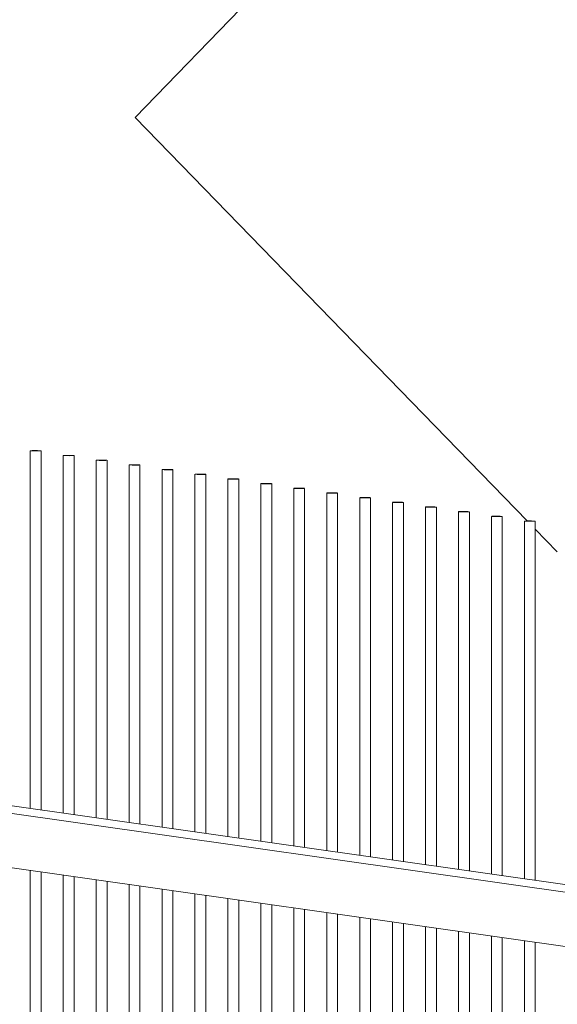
# Model space of a CAD drawing. Header units: millimetres. Extents: x -76432 to -27350, y -300 to 6935.
# Tile 8 of 75: x -75529 to -75331, y 1327 to 1690. Entities that reach past the tile are written whole.
import ezdxf

# ---------------------------------------------------------------- set-up
doc = ezdxf.new("R2010")
doc.units = ezdxf.units.MM
doc.header["$MEASUREMENT"] = 0
doc.layers.add('Nouveau_VRD _ Végétation.VRD', color=7, linetype='Continuous')
doc.layers.add('VRD _ Clôture.VRD', color=7, linetype='Continuous')

# ---------------------------------------------------------------- blocks, each defined once
blk = doc.blocks.new('Élément de coupe_40')
at = {"layer": 'VRD _ Clôture.VRD', "color": 7, "linetype": 'Continuous', "lineweight": 15}
for p, q in [((-75020.06, 1324.79), (-75634.21, 1412.2)), ((-75020.06, 1327.56), (-75614.7, 1412.2)), ((-75020.06, 1304.78), (-75634.21, 1392.19))]:
    blk.add_line(p, q, dxfattribs=at)
blk = doc.blocks.new('Élément de coupe_51')
at = {"layer": 'Nouveau_VRD _ Végétation.VRD', "color": 7, "linetype": 'Continuous', "lineweight": 15}
for p, q in [((-75486.46, 1653.78), (-75276.88, 1869.71)), ((-75342.11, 1505.27), (-75486.46, 1653.78)), ((-75331.06, 1493.9), (-75339.19, 1502.26))]:
    blk.add_line(p, q, dxfattribs=at)
blk = doc.blocks.new('Élément de coupe_399')
at = {"layer": 'VRD _ Clôture.VRD', "color": 7, "linetype": 'Continuous', "lineweight": 15}
for p, q in [((-75343.18, 23.55), (-75343.18, 1350.76)), ((-75339.19, 22.98), (-75339.19, 1350.2))]:
    blk.add_line(p, q, dxfattribs=at)
blk = doc.blocks.new('Élément de coupe_400')
at = {"layer": 'VRD _ Clôture.VRD', "color": 7, "linetype": 'Continuous', "lineweight": 15}
for p, q in [((-75355.3, 25.28), (-75355.3, 1352.49)), ((-75351.31, 24.71), (-75351.31, 1351.92))]:
    blk.add_line(p, q, dxfattribs=at)
blk = doc.blocks.new('Élément de coupe_401')
at = {"layer": 'VRD _ Clôture.VRD', "color": 7, "linetype": 'Continuous', "lineweight": 15}
for p, q in [((-75367.42, 27), (-75367.42, 1354.21)), ((-75363.43, 26.43), (-75363.43, 1353.65))]:
    blk.add_line(p, q, dxfattribs=at)
blk = doc.blocks.new('Élément de coupe_402')
at = {"layer": 'VRD _ Clôture.VRD', "color": 7, "linetype": 'Continuous', "lineweight": 15}
for p, q in [((-75379.55, 28.73), (-75379.55, 1355.94)), ((-75375.55, 28.16), (-75375.55, 1355.37))]:
    blk.add_line(p, q, dxfattribs=at)
blk = doc.blocks.new('Élément de coupe_403')
at = {"layer": 'VRD _ Clôture.VRD', "color": 7, "linetype": 'Continuous', "lineweight": 15}
for p, q in [((-75391.67, 30.45), (-75391.67, 1357.67)), ((-75387.67, 29.88), (-75387.67, 1357.1))]:
    blk.add_line(p, q, dxfattribs=at)
blk = doc.blocks.new('Élément de coupe_404')
at = {"layer": 'VRD _ Clôture.VRD', "color": 7, "linetype": 'Continuous', "lineweight": 15}
for p, q in [((-75403.79, 32.18), (-75403.79, 1359.39)), ((-75399.79, 31.61), (-75399.79, 1358.82))]:
    blk.add_line(p, q, dxfattribs=at)
blk = doc.blocks.new('Élément de coupe_405')
at = {"layer": 'VRD _ Clôture.VRD', "color": 7, "linetype": 'Continuous', "lineweight": 15}
for p, q in [((-75415.91, 33.9), (-75415.91, 1361.12)), ((-75411.91, 33.33), (-75411.91, 1360.55))]:
    blk.add_line(p, q, dxfattribs=at)
blk = doc.blocks.new('Élément de coupe_406')
at = {"layer": 'VRD _ Clôture.VRD', "color": 7, "linetype": 'Continuous', "lineweight": 15}
for p, q in [((-75428.03, 35.63), (-75428.03, 1362.84)), ((-75424.04, 35.06), (-75424.04, 1362.27))]:
    blk.add_line(p, q, dxfattribs=at)
blk = doc.blocks.new('Élément de coupe_407')
at = {"layer": 'VRD _ Clôture.VRD', "color": 7, "linetype": 'Continuous', "lineweight": 15}
for p, q in [((-75440.15, 37.35), (-75440.15, 1364.57)), ((-75436.16, 36.78), (-75436.16, 1364))]:
    blk.add_line(p, q, dxfattribs=at)
blk = doc.blocks.new('Élément de coupe_408')
at = {"layer": 'VRD _ Clôture.VRD', "color": 7, "linetype": 'Continuous', "lineweight": 15}
for p, q in [((-75452.27, 39.08), (-75452.27, 1366.29)), ((-75448.28, 38.51), (-75448.28, 1365.72))]:
    blk.add_line(p, q, dxfattribs=at)
blk = doc.blocks.new('Élément de coupe_409')
at = {"layer": 'VRD _ Clôture.VRD', "color": 7, "linetype": 'Continuous', "lineweight": 15}
for p, q in [((-75464.39, 40.8), (-75464.39, 1368.02)), ((-75460.4, 40.23), (-75460.4, 1367.45))]:
    blk.add_line(p, q, dxfattribs=at)
blk = doc.blocks.new('Élément de coupe_410')
at = {"layer": 'VRD _ Clôture.VRD', "color": 7, "linetype": 'Continuous', "lineweight": 15}
for p, q in [((-75476.52, 42.53), (-75476.52, 1369.74)), ((-75472.52, 41.96), (-75472.52, 1369.17))]:
    blk.add_line(p, q, dxfattribs=at)
blk = doc.blocks.new('Élément de coupe_411')
at = {"layer": 'VRD _ Clôture.VRD', "color": 7, "linetype": 'Continuous', "lineweight": 15}
for p, q in [((-75488.64, 44.25), (-75488.64, 1371.47)), ((-75484.64, 43.68), (-75484.64, 1370.9))]:
    blk.add_line(p, q, dxfattribs=at)
blk = doc.blocks.new('Élément de coupe_412')
at = {"layer": 'VRD _ Clôture.VRD', "color": 7, "linetype": 'Continuous', "lineweight": 15}
for p, q in [((-75500.76, 45.98), (-75500.76, 1373.19)), ((-75496.76, 45.41), (-75496.76, 1372.62))]:
    blk.add_line(p, q, dxfattribs=at)
blk = doc.blocks.new('Élément de coupe_413')
at = {"layer": 'VRD _ Clôture.VRD', "color": 7, "linetype": 'Continuous', "lineweight": 15}
for p, q in [((-75512.88, 47.7), (-75512.88, 1374.92)), ((-75508.88, 47.13), (-75508.88, 1374.35))]:
    blk.add_line(p, q, dxfattribs=at)
blk = doc.blocks.new('Élément de coupe_414')
at = {"layer": 'VRD _ Clôture.VRD', "color": 7, "linetype": 'Continuous', "lineweight": 15}
for p, q in [((-75525, 49.43), (-75525, 1376.64)), ((-75521.01, 48.86), (-75521.01, 1376.07))]:
    blk.add_line(p, q, dxfattribs=at)
blk = doc.blocks.new('Élément de coupe_427')
at = {"layer": 'VRD _ Clôture.VRD', "color": 7, "linetype": 'Continuous', "lineweight": 15}
for p, q in [((-75343.18, 1373.55), (-75343.18, 1505.22)), ((-75343.09, 1505.24), (-75343.17, 1505.23)), ((-75343.13, 1505.21), (-75343.03, 1505.19)), ((-75342.96, 1505.25), (-75343.09, 1505.24)), ((-75343.03, 1505.19), (-75342.87, 1505.18)), ((-75342.77, 1505.25), (-75342.96, 1505.25)), ((-75342.87, 1505.18), (-75342.65, 1505.17)), ((-75342.54, 1505.26), (-75342.77, 1505.25)), ((-75342.65, 1505.17), (-75342.39, 1505.16)), ((-75342.26, 1505.26), (-75342.54, 1505.26)), ((-75342.39, 1505.16), (-75342.1, 1505.16)), ((-75341.96, 1505.27), (-75342.26, 1505.26)), ((-75342.1, 1505.16), (-75341.78, 1505.15)), ((-75341.62, 1505.27), (-75341.96, 1505.27)), ((-75341.78, 1505.15), (-75341.44, 1505.15)), ((-75341.28, 1505.27), (-75341.62, 1505.27)), ((-75341.44, 1505.15), (-75341.09, 1505.14)), ((-75340.93, 1505.26), (-75341.28, 1505.27)), ((-75341.09, 1505.14), (-75340.74, 1505.14)), ((-75340.59, 1505.26), (-75340.93, 1505.26)), ((-75340.74, 1505.14), (-75340.41, 1505.14)), ((-75340.27, 1505.25), (-75340.59, 1505.26)), ((-75340.41, 1505.14), (-75340.1, 1505.15)), ((-75339.97, 1505.25), (-75340.27, 1505.25)), ((-75340.1, 1505.15), (-75339.83, 1505.15)), ((-75339.71, 1505.24), (-75339.97, 1505.25)), ((-75339.83, 1505.15), (-75339.59, 1505.16)), ((-75339.5, 1505.23), (-75339.71, 1505.24)), ((-75339.59, 1505.16), (-75339.41, 1505.16)), ((-75339.34, 1505.22), (-75339.5, 1505.23)), ((-75339.41, 1505.16), (-75339.27, 1505.17)), ((-75339.23, 1505.21), (-75339.34, 1505.22)), ((-75339.27, 1505.17), (-75339.2, 1505.18)), ((-75339.19, 1372.98), (-75339.19, 1505.19))]:
    blk.add_line(p, q, dxfattribs=at)
blk = doc.blocks.new('Élément de coupe_428')
at = {"layer": 'VRD _ Clôture.VRD', "color": 7, "linetype": 'Continuous', "lineweight": 15}
for p, q in [((-75355.3, 1375.28), (-75355.3, 1506.94)), ((-75355.21, 1506.96), (-75355.29, 1506.95)), ((-75355.26, 1506.93), (-75355.15, 1506.92)), ((-75355.08, 1506.97), (-75355.21, 1506.96)), ((-75355.15, 1506.92), (-75354.99, 1506.91)), ((-75354.9, 1506.98), (-75355.08, 1506.97)), ((-75354.99, 1506.91), (-75354.77, 1506.9)), ((-75354.66, 1506.98), (-75354.9, 1506.98)), ((-75354.77, 1506.9), (-75354.52, 1506.89)), ((-75354.39, 1506.99), (-75354.66, 1506.98)), ((-75354.52, 1506.89), (-75354.22, 1506.88)), ((-75354.08, 1506.99), (-75354.39, 1506.99)), ((-75354.22, 1506.88), (-75353.9, 1506.88)), ((-75353.75, 1506.99), (-75354.08, 1506.99)), ((-75353.9, 1506.88), (-75353.56, 1506.87)), ((-75353.4, 1506.99), (-75353.75, 1506.99)), ((-75353.56, 1506.87), (-75353.21, 1506.87)), ((-75353.05, 1506.99), (-75353.4, 1506.99)), ((-75353.21, 1506.87), (-75352.86, 1506.87)), ((-75352.71, 1506.98), (-75353.05, 1506.99)), ((-75352.86, 1506.87), (-75352.53, 1506.87)), ((-75352.39, 1506.98), (-75352.71, 1506.98)), ((-75352.53, 1506.87), (-75352.22, 1506.87)), ((-75352.09, 1506.97), (-75352.39, 1506.98)), ((-75352.22, 1506.87), (-75351.95, 1506.88)), ((-75351.84, 1506.96), (-75352.09, 1506.97)), ((-75351.95, 1506.88), (-75351.71, 1506.88)), ((-75351.62, 1506.95), (-75351.84, 1506.96)), ((-75351.71, 1506.88), (-75351.53, 1506.89)), ((-75351.46, 1506.94), (-75351.62, 1506.95)), ((-75351.53, 1506.89), (-75351.39, 1506.9)), ((-75351.35, 1506.93), (-75351.46, 1506.94)), ((-75351.39, 1506.9), (-75351.32, 1506.91)), ((-75351.31, 1374.71), (-75351.31, 1506.92))]:
    blk.add_line(p, q, dxfattribs=at)
blk = doc.blocks.new('Élément de coupe_429')
at = {"layer": 'VRD _ Clôture.VRD', "color": 7, "linetype": 'Continuous', "lineweight": 15}
for p, q in [((-75367.42, 1377), (-75367.42, 1508.67)), ((-75367.34, 1508.69), (-75367.41, 1508.68)), ((-75367.38, 1508.66), (-75367.27, 1508.64)), ((-75367.2, 1508.7), (-75367.34, 1508.69)), ((-75367.27, 1508.64), (-75367.11, 1508.63)), ((-75367.02, 1508.7), (-75367.2, 1508.7)), ((-75367.11, 1508.63), (-75366.9, 1508.62)), ((-75366.78, 1508.71), (-75367.02, 1508.7)), ((-75366.9, 1508.62), (-75366.64, 1508.62)), ((-75366.51, 1508.71), (-75366.78, 1508.71)), ((-75366.64, 1508.62), (-75366.34, 1508.61)), ((-75366.2, 1508.72), (-75366.51, 1508.71)), ((-75366.34, 1508.61), (-75366.02, 1508.6)), ((-75365.87, 1508.72), (-75366.2, 1508.72)), ((-75366.02, 1508.6), (-75365.68, 1508.6)), ((-75365.52, 1508.72), (-75365.87, 1508.72)), ((-75365.68, 1508.6), (-75365.33, 1508.59)), ((-75365.17, 1508.71), (-75365.52, 1508.72)), ((-75365.33, 1508.59), (-75364.99, 1508.59)), ((-75364.83, 1508.71), (-75365.17, 1508.71)), ((-75364.99, 1508.59), (-75364.65, 1508.59)), ((-75364.51, 1508.7), (-75364.83, 1508.71)), ((-75364.65, 1508.59), (-75364.34, 1508.6)), ((-75364.21, 1508.7), (-75364.51, 1508.7)), ((-75364.34, 1508.6), (-75364.07, 1508.6)), ((-75363.96, 1508.69), (-75364.21, 1508.7)), ((-75364.07, 1508.6), (-75363.83, 1508.61)), ((-75363.74, 1508.68), (-75363.96, 1508.69)), ((-75363.83, 1508.61), (-75363.65, 1508.62)), ((-75363.58, 1508.67), (-75363.74, 1508.68)), ((-75363.65, 1508.62), (-75363.52, 1508.62)), ((-75363.48, 1508.66), (-75363.58, 1508.67)), ((-75363.52, 1508.62), (-75363.44, 1508.63)), ((-75363.43, 1376.43), (-75363.43, 1508.64))]:
    blk.add_line(p, q, dxfattribs=at)
blk = doc.blocks.new('Élément de coupe_430')
at = {"layer": 'VRD _ Clôture.VRD', "color": 7, "linetype": 'Continuous', "lineweight": 15}
for p, q in [((-75379.55, 1378.73), (-75379.55, 1510.39)), ((-75379.46, 1510.41), (-75379.53, 1510.4)), ((-75379.5, 1510.38), (-75379.39, 1510.37)), ((-75379.33, 1510.42), (-75379.46, 1510.41)), ((-75379.39, 1510.37), (-75379.23, 1510.36)), ((-75379.14, 1510.43), (-75379.33, 1510.42)), ((-75379.23, 1510.36), (-75379.02, 1510.35)), ((-75378.9, 1510.44), (-75379.14, 1510.43)), ((-75379.02, 1510.35), (-75378.76, 1510.34)), ((-75378.63, 1510.44), (-75378.9, 1510.44)), ((-75378.76, 1510.34), (-75378.46, 1510.33)), ((-75378.32, 1510.44), (-75378.63, 1510.44)), ((-75378.46, 1510.33), (-75378.14, 1510.33)), ((-75377.99, 1510.44), (-75378.32, 1510.44)), ((-75378.14, 1510.33), (-75377.8, 1510.32)), ((-75377.64, 1510.44), (-75377.99, 1510.44)), ((-75377.8, 1510.32), (-75377.45, 1510.32)), ((-75377.29, 1510.44), (-75377.64, 1510.44)), ((-75377.45, 1510.32), (-75377.11, 1510.32)), ((-75376.95, 1510.44), (-75377.29, 1510.44)), ((-75377.11, 1510.32), (-75376.77, 1510.32)), ((-75376.63, 1510.43), (-75376.95, 1510.44)), ((-75376.77, 1510.32), (-75376.47, 1510.32)), ((-75376.34, 1510.42), (-75376.63, 1510.43)), ((-75376.47, 1510.32), (-75376.19, 1510.33)), ((-75376.08, 1510.41), (-75376.34, 1510.42)), ((-75376.19, 1510.33), (-75375.96, 1510.33)), ((-75375.86, 1510.4), (-75376.08, 1510.41)), ((-75375.96, 1510.33), (-75375.77, 1510.34)), ((-75375.7, 1510.39), (-75375.86, 1510.4)), ((-75375.77, 1510.34), (-75375.64, 1510.35)), ((-75375.6, 1510.38), (-75375.7, 1510.39)), ((-75375.64, 1510.35), (-75375.56, 1510.36)), ((-75375.55, 1378.16), (-75375.55, 1510.37))]:
    blk.add_line(p, q, dxfattribs=at)
blk = doc.blocks.new('Élément de coupe_431')
at = {"layer": 'VRD _ Clôture.VRD', "color": 7, "linetype": 'Continuous', "lineweight": 15}
for p, q in [((-75391.67, 1380.45), (-75391.67, 1512.12)), ((-75391.58, 1512.14), (-75391.65, 1512.13)), ((-75391.62, 1512.11), (-75391.51, 1512.1)), ((-75391.45, 1512.15), (-75391.58, 1512.14)), ((-75391.51, 1512.1), (-75391.35, 1512.08)), ((-75391.26, 1512.15), (-75391.45, 1512.15)), ((-75391.35, 1512.08), (-75391.14, 1512.07)), ((-75391.03, 1512.16), (-75391.26, 1512.15)), ((-75391.14, 1512.07), (-75390.88, 1512.07)), ((-75390.75, 1512.16), (-75391.03, 1512.16)), ((-75390.88, 1512.07), (-75390.59, 1512.06)), ((-75390.44, 1512.17), (-75390.75, 1512.16)), ((-75390.59, 1512.06), (-75390.26, 1512.05)), ((-75390.11, 1512.17), (-75390.44, 1512.17)), ((-75390.26, 1512.05), (-75389.92, 1512.05)), ((-75389.76, 1512.17), (-75390.11, 1512.17)), ((-75389.92, 1512.05), (-75389.57, 1512.04)), ((-75389.42, 1512.16), (-75389.76, 1512.17)), ((-75389.57, 1512.04), (-75389.23, 1512.04)), ((-75389.08, 1512.16), (-75389.42, 1512.16)), ((-75389.23, 1512.04), (-75388.9, 1512.04)), ((-75388.75, 1512.15), (-75389.08, 1512.16)), ((-75388.9, 1512.04), (-75388.59, 1512.05)), ((-75388.46, 1512.15), (-75388.75, 1512.15)), ((-75388.59, 1512.05), (-75388.31, 1512.05)), ((-75388.2, 1512.14), (-75388.46, 1512.15)), ((-75388.31, 1512.05), (-75388.08, 1512.06)), ((-75387.99, 1512.13), (-75388.2, 1512.14)), ((-75388.08, 1512.06), (-75387.89, 1512.07)), ((-75387.82, 1512.12), (-75387.99, 1512.13)), ((-75387.89, 1512.07), (-75387.76, 1512.07)), ((-75387.72, 1512.11), (-75387.82, 1512.12)), ((-75387.76, 1512.07), (-75387.68, 1512.08)), ((-75387.67, 1379.88), (-75387.67, 1512.1))]:
    blk.add_line(p, q, dxfattribs=at)
blk = doc.blocks.new('Élément de coupe_432')
at = {"layer": 'VRD _ Clôture.VRD', "color": 7, "linetype": 'Continuous', "lineweight": 15}
for p, q in [((-75403.79, 1382.18), (-75403.79, 1513.84)), ((-75403.7, 1513.86), (-75403.77, 1513.85)), ((-75403.74, 1513.83), (-75403.63, 1513.82)), ((-75403.57, 1513.87), (-75403.7, 1513.86)), ((-75403.63, 1513.82), (-75403.47, 1513.81)), ((-75403.38, 1513.88), (-75403.57, 1513.87)), ((-75403.47, 1513.81), (-75403.26, 1513.8)), ((-75403.15, 1513.89), (-75403.38, 1513.88)), ((-75403.26, 1513.8), (-75403, 1513.79)), ((-75402.87, 1513.89), (-75403.15, 1513.89)), ((-75403, 1513.79), (-75402.71, 1513.78)), ((-75402.56, 1513.89), (-75402.87, 1513.89)), ((-75402.71, 1513.78), (-75402.38, 1513.78)), ((-75402.23, 1513.89), (-75402.56, 1513.89)), ((-75402.38, 1513.78), (-75402.04, 1513.77)), ((-75401.89, 1513.89), (-75402.23, 1513.89)), ((-75402.04, 1513.77), (-75401.69, 1513.77)), ((-75401.54, 1513.89), (-75401.89, 1513.89)), ((-75401.69, 1513.77), (-75401.35, 1513.77)), ((-75401.2, 1513.89), (-75401.54, 1513.89)), ((-75401.35, 1513.77), (-75401.02, 1513.77)), ((-75400.87, 1513.88), (-75401.2, 1513.89)), ((-75401.02, 1513.77), (-75400.71, 1513.77)), ((-75400.58, 1513.87), (-75400.87, 1513.88)), ((-75400.71, 1513.77), (-75400.43, 1513.78)), ((-75400.32, 1513.86), (-75400.58, 1513.87)), ((-75400.43, 1513.78), (-75400.2, 1513.78)), ((-75400.11, 1513.85), (-75400.32, 1513.86)), ((-75400.2, 1513.78), (-75400.01, 1513.79)), ((-75399.95, 1513.84), (-75400.11, 1513.85)), ((-75400.01, 1513.79), (-75399.88, 1513.8)), ((-75399.84, 1513.83), (-75399.95, 1513.84)), ((-75399.88, 1513.8), (-75399.81, 1513.81)), ((-75399.79, 1381.61), (-75399.79, 1513.82))]:
    blk.add_line(p, q, dxfattribs=at)
blk = doc.blocks.new('Élément de coupe_433')
at = {"layer": 'VRD _ Clôture.VRD', "color": 7, "linetype": 'Continuous', "lineweight": 15}
for p, q in [((-75415.91, 1383.9), (-75415.91, 1515.57)), ((-75415.82, 1515.59), (-75415.9, 1515.58)), ((-75415.86, 1515.56), (-75415.76, 1515.55)), ((-75415.69, 1515.6), (-75415.82, 1515.59)), ((-75415.76, 1515.55), (-75415.59, 1515.53)), ((-75415.5, 1515.6), (-75415.69, 1515.6)), ((-75415.59, 1515.53), (-75415.38, 1515.52)), ((-75415.27, 1515.61), (-75415.5, 1515.6)), ((-75415.38, 1515.52), (-75415.12, 1515.52)), ((-75414.99, 1515.62), (-75415.27, 1515.61)), ((-75415.12, 1515.52), (-75414.83, 1515.51)), ((-75414.68, 1515.62), (-75414.99, 1515.62)), ((-75414.83, 1515.51), (-75414.51, 1515.5)), ((-75414.35, 1515.62), (-75414.68, 1515.62)), ((-75414.51, 1515.5), (-75414.16, 1515.5)), ((-75414.01, 1515.62), (-75414.35, 1515.62)), ((-75414.16, 1515.5), (-75413.82, 1515.49)), ((-75413.66, 1515.62), (-75414.01, 1515.62)), ((-75413.82, 1515.49), (-75413.47, 1515.49)), ((-75413.32, 1515.61), (-75413.66, 1515.62)), ((-75413.47, 1515.49), (-75413.14, 1515.49)), ((-75413, 1515.6), (-75413.32, 1515.61)), ((-75413.14, 1515.49), (-75412.83, 1515.5)), ((-75412.7, 1515.6), (-75413, 1515.6)), ((-75412.83, 1515.5), (-75412.55, 1515.5)), ((-75412.44, 1515.59), (-75412.7, 1515.6)), ((-75412.55, 1515.5), (-75412.32, 1515.51)), ((-75412.23, 1515.58), (-75412.44, 1515.59)), ((-75412.32, 1515.51), (-75412.13, 1515.52)), ((-75412.07, 1515.57), (-75412.23, 1515.58)), ((-75412.13, 1515.52), (-75412, 1515.52)), ((-75411.96, 1515.56), (-75412.07, 1515.57)), ((-75412, 1515.52), (-75411.93, 1515.53)), ((-75411.91, 1383.33), (-75411.91, 1515.55))]:
    blk.add_line(p, q, dxfattribs=at)
blk = doc.blocks.new('Élément de coupe_434')
at = {"layer": 'VRD _ Clôture.VRD', "color": 7, "linetype": 'Continuous', "lineweight": 15}
for p, q in [((-75428.03, 1385.63), (-75428.03, 1517.29)), ((-75427.94, 1517.31), (-75428.02, 1517.3)), ((-75427.98, 1517.28), (-75427.88, 1517.27)), ((-75427.81, 1517.32), (-75427.94, 1517.31)), ((-75427.88, 1517.27), (-75427.72, 1517.26)), ((-75427.62, 1517.33), (-75427.81, 1517.32)), ((-75427.72, 1517.26), (-75427.5, 1517.25)), ((-75427.39, 1517.34), (-75427.62, 1517.33)), ((-75427.5, 1517.25), (-75427.24, 1517.24)), ((-75427.11, 1517.34), (-75427.39, 1517.34)), ((-75427.24, 1517.24), (-75426.95, 1517.23)), ((-75426.81, 1517.34), (-75427.11, 1517.34)), ((-75426.95, 1517.23), (-75426.63, 1517.23)), ((-75426.47, 1517.34), (-75426.81, 1517.34)), ((-75426.63, 1517.23), (-75426.29, 1517.22)), ((-75426.13, 1517.34), (-75426.47, 1517.34)), ((-75426.29, 1517.22), (-75425.94, 1517.22)), ((-75425.78, 1517.34), (-75426.13, 1517.34)), ((-75425.94, 1517.22), (-75425.59, 1517.22)), ((-75425.44, 1517.34), (-75425.78, 1517.34)), ((-75425.59, 1517.22), (-75425.26, 1517.22)), ((-75425.12, 1517.33), (-75425.44, 1517.34)), ((-75425.26, 1517.22), (-75424.95, 1517.22)), ((-75424.82, 1517.32), (-75425.12, 1517.33)), ((-75424.95, 1517.22), (-75424.68, 1517.23)), ((-75424.56, 1517.31), (-75424.82, 1517.32)), ((-75424.68, 1517.23), (-75424.44, 1517.23)), ((-75424.35, 1517.3), (-75424.56, 1517.31)), ((-75424.44, 1517.23), (-75424.26, 1517.24)), ((-75424.19, 1517.29), (-75424.35, 1517.3)), ((-75424.26, 1517.24), (-75424.12, 1517.25)), ((-75424.08, 1517.28), (-75424.19, 1517.29)), ((-75424.12, 1517.25), (-75424.05, 1517.26)), ((-75424.04, 1385.06), (-75424.04, 1517.27))]:
    blk.add_line(p, q, dxfattribs=at)
blk = doc.blocks.new('Élément de coupe_435')
at = {"layer": 'VRD _ Clôture.VRD', "color": 7, "linetype": 'Continuous', "lineweight": 15}
for p, q in [((-75440.15, 1387.35), (-75440.15, 1519.02)), ((-75440.06, 1519.04), (-75440.14, 1519.03)), ((-75440.1, 1519.01), (-75440, 1519)), ((-75439.93, 1519.05), (-75440.06, 1519.04)), ((-75440, 1519), (-75439.84, 1518.99)), ((-75439.75, 1519.05), (-75439.93, 1519.05)), ((-75439.84, 1518.99), (-75439.62, 1518.98)), ((-75439.51, 1519.06), (-75439.75, 1519.05)), ((-75439.62, 1518.98), (-75439.37, 1518.97)), ((-75439.24, 1519.07), (-75439.51, 1519.06)), ((-75439.37, 1518.97), (-75439.07, 1518.96)), ((-75438.93, 1519.07), (-75439.24, 1519.07)), ((-75439.07, 1518.96), (-75438.75, 1518.95)), ((-75438.59, 1519.07), (-75438.93, 1519.07)), ((-75438.75, 1518.95), (-75438.41, 1518.95)), ((-75438.25, 1519.07), (-75438.59, 1519.07)), ((-75438.41, 1518.95), (-75438.06, 1518.94)), ((-75437.9, 1519.07), (-75438.25, 1519.07)), ((-75438.06, 1518.94), (-75437.71, 1518.94)), ((-75437.56, 1519.06), (-75437.9, 1519.07)), ((-75437.71, 1518.94), (-75437.38, 1518.94)), ((-75437.24, 1519.05), (-75437.56, 1519.06)), ((-75437.38, 1518.94), (-75437.07, 1518.95)), ((-75436.94, 1519.05), (-75437.24, 1519.05)), ((-75437.07, 1518.95), (-75436.8, 1518.95)), ((-75436.69, 1519.04), (-75436.94, 1519.05)), ((-75436.8, 1518.95), (-75436.56, 1518.96)), ((-75436.47, 1519.03), (-75436.69, 1519.04)), ((-75436.56, 1518.96), (-75436.38, 1518.97)), ((-75436.31, 1519.02), (-75436.47, 1519.03)), ((-75436.38, 1518.97), (-75436.24, 1518.98)), ((-75436.2, 1519.01), (-75436.31, 1519.02)), ((-75436.24, 1518.98), (-75436.17, 1518.99)), ((-75436.16, 1386.78), (-75436.16, 1519))]:
    blk.add_line(p, q, dxfattribs=at)
blk = doc.blocks.new('Élément de coupe_436')
at = {"layer": 'VRD _ Clôture.VRD', "color": 7, "linetype": 'Continuous', "lineweight": 15}
for p, q in [((-75452.27, 1389.08), (-75452.27, 1520.74)), ((-75452.19, 1520.76), (-75452.26, 1520.75)), ((-75452.23, 1520.73), (-75452.12, 1520.72)), ((-75452.05, 1520.77), (-75452.19, 1520.76)), ((-75452.12, 1520.72), (-75451.96, 1520.71)), ((-75451.87, 1520.78), (-75452.05, 1520.77)), ((-75451.96, 1520.71), (-75451.74, 1520.7)), ((-75451.63, 1520.79), (-75451.87, 1520.78)), ((-75451.74, 1520.7), (-75451.49, 1520.69)), ((-75451.36, 1520.79), (-75451.63, 1520.79)), ((-75451.49, 1520.69), (-75451.19, 1520.68)), ((-75451.05, 1520.79), (-75451.36, 1520.79)), ((-75451.19, 1520.68), (-75450.87, 1520.68)), ((-75450.72, 1520.79), (-75451.05, 1520.79)), ((-75450.87, 1520.68), (-75450.53, 1520.67)), ((-75450.37, 1520.79), (-75450.72, 1520.79)), ((-75450.53, 1520.67), (-75450.18, 1520.67)), ((-75450.02, 1520.79), (-75450.37, 1520.79)), ((-75450.18, 1520.67), (-75449.83, 1520.67)), ((-75449.68, 1520.79), (-75450.02, 1520.79)), ((-75449.83, 1520.67), (-75449.5, 1520.67)), ((-75449.36, 1520.78), (-75449.68, 1520.79)), ((-75449.5, 1520.67), (-75449.19, 1520.67)), ((-75449.06, 1520.77), (-75449.36, 1520.78)), ((-75449.19, 1520.67), (-75448.92, 1520.68)), ((-75448.81, 1520.76), (-75449.06, 1520.77)), ((-75448.92, 1520.68), (-75448.68, 1520.68)), ((-75448.59, 1520.75), (-75448.81, 1520.76)), ((-75448.68, 1520.68), (-75448.5, 1520.69)), ((-75448.43, 1520.74), (-75448.59, 1520.75)), ((-75448.5, 1520.69), (-75448.37, 1520.7)), ((-75448.32, 1520.73), (-75448.43, 1520.74)), ((-75448.37, 1520.7), (-75448.29, 1520.71)), ((-75448.28, 1388.51), (-75448.28, 1520.72))]:
    blk.add_line(p, q, dxfattribs=at)
blk = doc.blocks.new('Élément de coupe_437')
at = {"layer": 'VRD _ Clôture.VRD', "color": 7, "linetype": 'Continuous', "lineweight": 15}
for p, q in [((-75464.39, 1390.8), (-75464.39, 1522.47)), ((-75464.31, 1522.49), (-75464.38, 1522.48)), ((-75464.35, 1522.46), (-75464.24, 1522.45)), ((-75464.17, 1522.5), (-75464.31, 1522.49)), ((-75464.24, 1522.45), (-75464.08, 1522.44)), ((-75463.99, 1522.5), (-75464.17, 1522.5)), ((-75464.08, 1522.44), (-75463.87, 1522.43)), ((-75463.75, 1522.51), (-75463.99, 1522.5)), ((-75463.87, 1522.43), (-75463.61, 1522.42)), ((-75463.48, 1522.52), (-75463.75, 1522.51)), ((-75463.61, 1522.42), (-75463.31, 1522.41)), ((-75463.17, 1522.52), (-75463.48, 1522.52)), ((-75463.31, 1522.41), (-75462.99, 1522.4)), ((-75462.84, 1522.52), (-75463.17, 1522.52)), ((-75462.99, 1522.4), (-75462.65, 1522.4)), ((-75462.49, 1522.52), (-75462.84, 1522.52)), ((-75462.65, 1522.4), (-75462.3, 1522.4)), ((-75462.14, 1522.52), (-75462.49, 1522.52)), ((-75462.3, 1522.4), (-75461.96, 1522.39)), ((-75461.8, 1522.51), (-75462.14, 1522.52)), ((-75461.96, 1522.39), (-75461.62, 1522.4)), ((-75461.48, 1522.5), (-75461.8, 1522.51)), ((-75461.62, 1522.4), (-75461.32, 1522.4)), ((-75461.19, 1522.5), (-75461.48, 1522.5)), ((-75461.32, 1522.4), (-75461.04, 1522.4)), ((-75460.93, 1522.49), (-75461.19, 1522.5)), ((-75461.04, 1522.4), (-75460.81, 1522.41)), ((-75460.71, 1522.48), (-75460.93, 1522.49)), ((-75460.81, 1522.41), (-75460.62, 1522.42)), ((-75460.55, 1522.47), (-75460.71, 1522.48)), ((-75460.62, 1522.42), (-75460.49, 1522.43)), ((-75460.45, 1522.46), (-75460.55, 1522.47)), ((-75460.49, 1522.43), (-75460.41, 1522.44)), ((-75460.4, 1390.23), (-75460.4, 1522.45))]:
    blk.add_line(p, q, dxfattribs=at)
blk = doc.blocks.new('Élément de coupe_438')
at = {"layer": 'VRD _ Clôture.VRD', "color": 7, "linetype": 'Continuous', "lineweight": 15}
for p, q in [((-75476.52, 1392.53), (-75476.52, 1524.19)), ((-75476.43, 1524.21), (-75476.5, 1524.2)), ((-75476.47, 1524.18), (-75476.36, 1524.17)), ((-75476.3, 1524.22), (-75476.43, 1524.21)), ((-75476.36, 1524.17), (-75476.2, 1524.16)), ((-75476.11, 1524.23), (-75476.3, 1524.22)), ((-75476.2, 1524.16), (-75475.99, 1524.15)), ((-75475.88, 1524.24), (-75476.11, 1524.23)), ((-75475.99, 1524.15), (-75475.73, 1524.14)), ((-75475.6, 1524.24), (-75475.88, 1524.24)), ((-75475.73, 1524.14), (-75475.43, 1524.13)), ((-75475.29, 1524.24), (-75475.6, 1524.24)), ((-75475.43, 1524.13), (-75475.11, 1524.13)), ((-75474.96, 1524.24), (-75475.29, 1524.24)), ((-75475.11, 1524.13), (-75474.77, 1524.12)), ((-75474.61, 1524.24), (-75474.96, 1524.24)), ((-75474.77, 1524.12), (-75474.42, 1524.12)), ((-75474.27, 1524.24), (-75474.61, 1524.24)), ((-75474.42, 1524.12), (-75474.08, 1524.12)), ((-75473.92, 1524.24), (-75474.27, 1524.24)), ((-75474.08, 1524.12), (-75473.75, 1524.12)), ((-75473.6, 1524.23), (-75473.92, 1524.24)), ((-75473.75, 1524.12), (-75473.44, 1524.12)), ((-75473.31, 1524.22), (-75473.6, 1524.23)), ((-75473.44, 1524.12), (-75473.16, 1524.13)), ((-75473.05, 1524.21), (-75473.31, 1524.22)), ((-75473.16, 1524.13), (-75472.93, 1524.13)), ((-75472.84, 1524.2), (-75473.05, 1524.21)), ((-75472.93, 1524.13), (-75472.74, 1524.14)), ((-75472.67, 1524.19), (-75472.84, 1524.2)), ((-75472.74, 1524.14), (-75472.61, 1524.15)), ((-75472.57, 1524.18), (-75472.67, 1524.19)), ((-75472.61, 1524.15), (-75472.53, 1524.16)), ((-75472.52, 1391.96), (-75472.52, 1524.17))]:
    blk.add_line(p, q, dxfattribs=at)
blk = doc.blocks.new('Élément de coupe_439')
at = {"layer": 'VRD _ Clôture.VRD', "color": 7, "linetype": 'Continuous', "lineweight": 15}
for p, q in [((-75488.64, 1394.25), (-75488.64, 1525.92)), ((-75488.55, 1525.94), (-75488.62, 1525.93)), ((-75488.59, 1525.91), (-75488.48, 1525.9)), ((-75488.42, 1525.95), (-75488.55, 1525.94)), ((-75488.48, 1525.9), (-75488.32, 1525.89)), ((-75488.23, 1525.96), (-75488.42, 1525.95)), ((-75488.32, 1525.89), (-75488.11, 1525.88)), ((-75488, 1525.96), (-75488.23, 1525.96)), ((-75488.11, 1525.88), (-75487.85, 1525.87)), ((-75487.72, 1525.97), (-75488, 1525.96)), ((-75487.85, 1525.87), (-75487.56, 1525.86)), ((-75487.41, 1525.97), (-75487.72, 1525.97)), ((-75487.56, 1525.86), (-75487.23, 1525.85)), ((-75487.08, 1525.97), (-75487.41, 1525.97)), ((-75487.23, 1525.85), (-75486.89, 1525.85)), ((-75486.73, 1525.97), (-75487.08, 1525.97)), ((-75486.89, 1525.85), (-75486.54, 1525.85)), ((-75486.39, 1525.97), (-75486.73, 1525.97)), ((-75486.54, 1525.85), (-75486.2, 1525.84)), ((-75486.05, 1525.96), (-75486.39, 1525.97)), ((-75486.2, 1525.84), (-75485.87, 1525.85)), ((-75485.72, 1525.96), (-75486.05, 1525.96)), ((-75485.87, 1525.85), (-75485.56, 1525.85)), ((-75485.43, 1525.95), (-75485.72, 1525.96)), ((-75485.56, 1525.85), (-75485.28, 1525.85)), ((-75485.17, 1525.94), (-75485.43, 1525.95)), ((-75485.28, 1525.85), (-75485.05, 1525.86)), ((-75484.96, 1525.93), (-75485.17, 1525.94)), ((-75485.05, 1525.86), (-75484.86, 1525.87)), ((-75484.79, 1525.92), (-75484.96, 1525.93)), ((-75484.86, 1525.87), (-75484.73, 1525.88)), ((-75484.69, 1525.91), (-75484.79, 1525.92)), ((-75484.73, 1525.88), (-75484.66, 1525.89)), ((-75484.64, 1393.68), (-75484.64, 1525.9))]:
    blk.add_line(p, q, dxfattribs=at)
blk = doc.blocks.new('Élément de coupe_440')
at = {"layer": 'VRD _ Clôture.VRD', "color": 7, "linetype": 'Continuous', "lineweight": 15}
for p, q in [((-75500.76, 1395.98), (-75500.76, 1527.64)), ((-75500.67, 1527.66), (-75500.74, 1527.65)), ((-75500.71, 1527.63), (-75500.61, 1527.62)), ((-75500.54, 1527.67), (-75500.67, 1527.66)), ((-75500.61, 1527.62), (-75500.44, 1527.61)), ((-75500.35, 1527.68), (-75500.54, 1527.67)), ((-75500.44, 1527.61), (-75500.23, 1527.6)), ((-75500.12, 1527.69), (-75500.35, 1527.68)), ((-75500.23, 1527.6), (-75499.97, 1527.59)), ((-75499.84, 1527.69), (-75500.12, 1527.69)), ((-75499.97, 1527.59), (-75499.68, 1527.58)), ((-75499.53, 1527.69), (-75499.84, 1527.69)), ((-75499.68, 1527.58), (-75499.35, 1527.58)), ((-75499.2, 1527.7), (-75499.53, 1527.69)), ((-75499.35, 1527.58), (-75499.01, 1527.57)), ((-75498.86, 1527.69), (-75499.2, 1527.7)), ((-75499.01, 1527.57), (-75498.67, 1527.57)), ((-75498.51, 1527.69), (-75498.86, 1527.69)), ((-75498.67, 1527.57), (-75498.32, 1527.57)), ((-75498.17, 1527.69), (-75498.51, 1527.69)), ((-75498.32, 1527.57), (-75497.99, 1527.57)), ((-75497.84, 1527.68), (-75498.17, 1527.69)), ((-75497.99, 1527.57), (-75497.68, 1527.57)), ((-75497.55, 1527.67), (-75497.84, 1527.68)), ((-75497.68, 1527.57), (-75497.4, 1527.58)), ((-75497.29, 1527.66), (-75497.55, 1527.67)), ((-75497.4, 1527.58), (-75497.17, 1527.58)), ((-75497.08, 1527.65), (-75497.29, 1527.66)), ((-75497.17, 1527.58), (-75496.98, 1527.59)), ((-75496.92, 1527.64), (-75497.08, 1527.65)), ((-75496.98, 1527.59), (-75496.85, 1527.6)), ((-75496.81, 1527.63), (-75496.92, 1527.64)), ((-75496.85, 1527.6), (-75496.78, 1527.61)), ((-75496.76, 1395.41), (-75496.76, 1527.62))]:
    blk.add_line(p, q, dxfattribs=at)
blk = doc.blocks.new('Élément de coupe_441')
at = {"layer": 'VRD _ Clôture.VRD', "color": 7, "linetype": 'Continuous', "lineweight": 15}
for p, q in [((-75512.88, 1397.7), (-75512.88, 1529.37)), ((-75512.79, 1529.39), (-75512.87, 1529.38)), ((-75512.83, 1529.36), (-75512.73, 1529.35)), ((-75512.66, 1529.4), (-75512.79, 1529.39)), ((-75512.73, 1529.35), (-75512.56, 1529.34)), ((-75512.47, 1529.41), (-75512.66, 1529.4)), ((-75512.56, 1529.34), (-75512.35, 1529.33)), ((-75512.24, 1529.41), (-75512.47, 1529.41)), ((-75512.35, 1529.33), (-75512.09, 1529.32)), ((-75511.96, 1529.42), (-75512.24, 1529.41)), ((-75512.09, 1529.32), (-75511.8, 1529.31)), ((-75511.66, 1529.42), (-75511.96, 1529.42)), ((-75511.8, 1529.31), (-75511.48, 1529.3)), ((-75511.32, 1529.42), (-75511.66, 1529.42)), ((-75511.48, 1529.3), (-75511.14, 1529.3)), ((-75510.98, 1529.42), (-75511.32, 1529.42)), ((-75511.14, 1529.3), (-75510.79, 1529.3)), ((-75510.63, 1529.42), (-75510.98, 1529.42)), ((-75510.79, 1529.3), (-75510.44, 1529.29)), ((-75510.29, 1529.41), (-75510.63, 1529.42)), ((-75510.44, 1529.29), (-75510.11, 1529.3)), ((-75509.97, 1529.41), (-75510.29, 1529.41)), ((-75510.11, 1529.3), (-75509.8, 1529.3)), ((-75509.67, 1529.4), (-75509.97, 1529.41)), ((-75509.8, 1529.3), (-75509.53, 1529.3)), ((-75509.41, 1529.39), (-75509.67, 1529.4)), ((-75509.53, 1529.3), (-75509.29, 1529.31)), ((-75509.2, 1529.38), (-75509.41, 1529.39)), ((-75509.29, 1529.31), (-75509.1, 1529.32)), ((-75509.04, 1529.37), (-75509.2, 1529.38)), ((-75509.1, 1529.32), (-75508.97, 1529.33)), ((-75508.93, 1529.36), (-75509.04, 1529.37)), ((-75508.97, 1529.33), (-75508.9, 1529.34)), ((-75508.88, 1397.13), (-75508.88, 1529.35))]:
    blk.add_line(p, q, dxfattribs=at)
blk = doc.blocks.new('Élément de coupe_442')
at = {"layer": 'VRD _ Clôture.VRD', "color": 7, "linetype": 'Continuous', "lineweight": 15}
for p, q in [((-75525, 1399.43), (-75525, 1531.09)), ((-75524.91, 1531.11), (-75524.99, 1531.1)), ((-75524.95, 1531.08), (-75524.85, 1531.07)), ((-75524.78, 1531.12), (-75524.91, 1531.11)), ((-75524.85, 1531.07), (-75524.69, 1531.06)), ((-75524.6, 1531.13), (-75524.78, 1531.12)), ((-75524.69, 1531.06), (-75524.47, 1531.05)), ((-75524.36, 1531.14), (-75524.6, 1531.13)), ((-75524.47, 1531.05), (-75524.21, 1531.04)), ((-75524.09, 1531.14), (-75524.36, 1531.14)), ((-75524.21, 1531.04), (-75523.92, 1531.03)), ((-75523.78, 1531.14), (-75524.09, 1531.14)), ((-75523.92, 1531.03), (-75523.6, 1531.03)), ((-75523.44, 1531.15), (-75523.78, 1531.14)), ((-75523.6, 1531.03), (-75523.26, 1531.02)), ((-75523.1, 1531.14), (-75523.44, 1531.15)), ((-75523.26, 1531.02), (-75522.91, 1531.02)), ((-75522.75, 1531.14), (-75523.1, 1531.14)), ((-75522.91, 1531.02), (-75522.56, 1531.02)), ((-75522.41, 1531.14), (-75522.75, 1531.14)), ((-75522.56, 1531.02), (-75522.23, 1531.02)), ((-75522.09, 1531.13), (-75522.41, 1531.14)), ((-75522.23, 1531.02), (-75521.92, 1531.02)), ((-75521.79, 1531.12), (-75522.09, 1531.13)), ((-75521.92, 1531.02), (-75521.65, 1531.03)), ((-75521.53, 1531.11), (-75521.79, 1531.12)), ((-75521.65, 1531.03), (-75521.41, 1531.03)), ((-75521.32, 1531.1), (-75521.53, 1531.11)), ((-75521.41, 1531.03), (-75521.23, 1531.04)), ((-75521.16, 1531.09), (-75521.32, 1531.1)), ((-75521.23, 1531.04), (-75521.09, 1531.05)), ((-75521.05, 1531.08), (-75521.16, 1531.09)), ((-75521.09, 1531.05), (-75521.02, 1531.06)), ((-75521.01, 1398.86), (-75521.01, 1531.07))]:
    blk.add_line(p, q, dxfattribs=at)

msp = doc.modelspace()

# ---------------------------------------------------------------- block references
at = {"layer": 'Nouveau_VRD _ Végétation.VRD', "lineweight": 0}
msp.add_blockref('Élément de coupe_51', (0, 0), dxfattribs=at)
at = {"layer": 'VRD _ Clôture.VRD', "lineweight": 0}
for name in ['Élément de coupe_442', 'Élément de coupe_441', 'Élément de coupe_440', 'Élément de coupe_439', 'Élément de coupe_438', 'Élément de coupe_437', 'Élément de coupe_436', 'Élément de coupe_435', 'Élément de coupe_434', 'Élément de coupe_433', 'Élément de coupe_432', 'Élément de coupe_431', 'Élément de coupe_430', 'Élément de coupe_429', 'Élément de coupe_428', 'Élément de coupe_427', 'Élément de coupe_40', 'Élément de coupe_414', 'Élément de coupe_413', 'Élément de coupe_412', 'Élément de coupe_411', 'Élément de coupe_410', 'Élément de coupe_409', 'Élément de coupe_408', 'Élément de coupe_407', 'Élément de coupe_406', 'Élément de coupe_405', 'Élément de coupe_404', 'Élément de coupe_403', 'Élément de coupe_402', 'Élément de coupe_401', 'Élément de coupe_400', 'Élément de coupe_399']:
    msp.add_blockref(name, (0, 0), dxfattribs=at)

doc.saveas('drawing.dxf')
